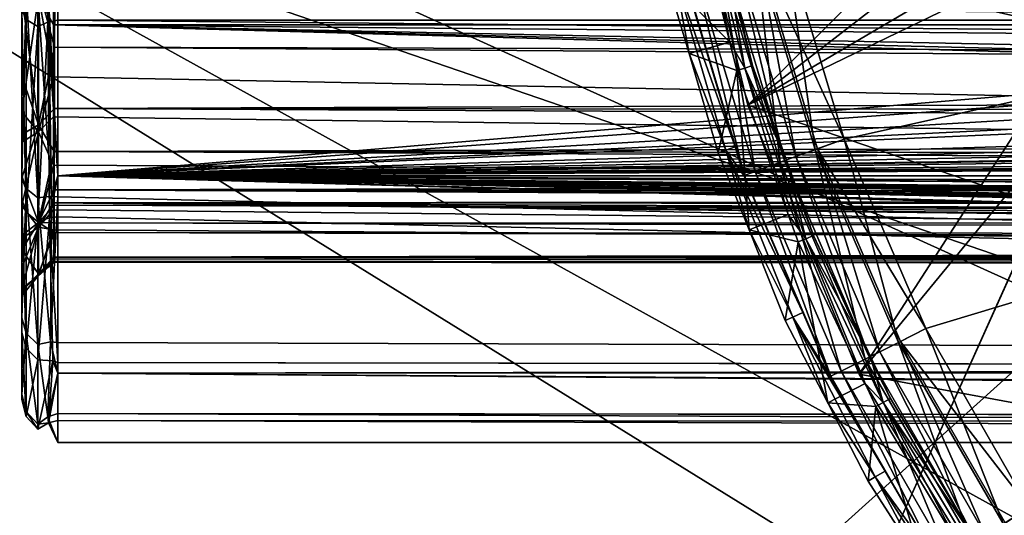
# Model space of a CAD drawing. Extents: x 512 to 878, y 536 to 1026.
# Tile 84 of 256: x 584 to 598, y 948 to 955. Entities that reach past the tile are written whole.
import ezdxf

# ---------------------------------------------------------------- set-up
doc = ezdxf.new("R2010")
doc.units = 0

msp = doc.modelspace()

# ---------------------------------------------------------------- linework, layer by layer
for points in [[(612.44165, 970.64209, 700.419495), (520.233215, 1025.550049, 700.419495), (520.216248, 951.452148, 700.419495)], [(565.606995, 966.0802, 390.270294), (565.77124, 1025.550171, 390.270264), (665.642151, 920.769714, 390.270294)], [(565.77124, 1025.550171, 390.270264), (694.941711, 1025.550415, 390.270233), (681.823792, 930.568665, 390.270294)], [(565.77124, 1025.550171, 390.270264), (668.503723, 923.952698, 390.270294), (665.642151, 920.769714, 390.270294)], [(565.77124, 1025.550171, 390.270264), (678.16748, 928.752563, 390.270294), (668.503723, 923.952698, 390.270294)], [(565.77124, 1025.550171, 390.270264), (681.823792, 930.568665, 390.270294), (678.16748, 928.752563, 390.270294)], [(612.862488, 968.165039, 700.419495), (612.44165, 970.64209, 700.419495), (520.216248, 951.452148, 700.419495)], [(614.881592, 965.106201, 700.419495), (612.862488, 968.165039, 700.419495), (520.216248, 951.452148, 700.419495)], [(605.613953, 967.952148, 739.521484), (551.491333, 968.122559, 738.881165), (516.401672, 769.739075, 737.492493)], [(605.613953, 967.952148, 739.521484), (516.401672, 769.739075, 737.492493), (605.580933, 769.518677, 738.778442)], [(565.606995, 966.0802, 390.270294), (657.624023, 909.125671, 390.270294), (565.527649, 907.826294, 390.270294)], [(565.606995, 966.0802, 390.270294), (659.636047, 914.088989, 390.270294), (657.624023, 909.125671, 390.270294)], [(565.606995, 966.0802, 390.270294), (665.642151, 920.769714, 390.270294), (659.636047, 914.088989, 390.270294)], [(614.881592, 965.106201, 700.419495), (520.216248, 951.452148, 700.419495), (520.225464, 879.802673, 700.419495)], [(618.10907, 963.369446, 700.419495), (614.881592, 965.106201, 700.419495), (520.225464, 879.802673, 700.419495)], [(618.10907, 963.369446, 700.419495), (520.225464, 879.802673, 700.419495), (520.234863, 806.419128, 700.419495)], [(618.10907, 963.369446, 700.419495), (520.234863, 806.419128, 700.419495), (520.2677, 734.055725, 700.419495)], [(618.10907, 963.369446, 700.419495), (520.2677, 734.055725, 700.419495), (520.268921, 731.403442, 700.419495)], [(618.10907, 963.369446, 700.419495), (520.268921, 731.403442, 700.419495), (521.585632, 696.508911, 700.419495)], [(618.10907, 963.369446, 700.419495), (521.585632, 696.508911, 700.419495), (526.405518, 669.236389, 700.419495)], [(618.10907, 963.369446, 700.419495), (526.405518, 669.236389, 700.419495), (528.957886, 662.111328, 700.419495)], [(618.10907, 963.369446, 700.419495), (528.957886, 662.111328, 700.419495), (535.105774, 644.949585, 700.419495)], [(621.77417, 963.369446, 700.419495), (618.10907, 963.369446, 700.419495), (535.105774, 644.949585, 700.419495)], [(696.199646, 696.199585, 696.199646), (621.77417, 963.369446, 700.419495), (535.105774, 644.949585, 700.419495)], [(610.567139, 947.373535, 735.822876), (568.703369, 961.735107, 735.611328), (631.795959, 947.372803, 736.082397)], [(568.703369, 961.735107, 735.611328), (694.941589, 954.553406, 735.98291), (631.795959, 947.372803, 736.082397)], [(568.705811, 947.374939, 735.311096), (568.703369, 961.735107, 735.611328), (610.567139, 947.373535, 735.822876)], [(568.703369, 961.735107, 735.611328), (694.941589, 961.735107, 735.611328), (694.941589, 954.553406, 735.98291)], [(595.038391, 956.049622, 707.458984), (633.69165, 961.735046, 707.458984), (595.860657, 953.303101, 707.458984)], [(633.69165, 961.735046, 708.059021), (595.038391, 956.049622, 708.059021), (595.860657, 953.303101, 708.059021)], [(595.860657, 953.303101, 707.458984), (633.69165, 961.735046, 707.458984), (596.996216, 950.670654, 707.458984)], [(633.69165, 961.735046, 708.059021), (595.860657, 953.303101, 708.059021), (596.996216, 950.670654, 708.059021)], [(596.996216, 950.670654, 707.458984), (633.69165, 961.735046, 707.458984), (598.429688, 948.187805, 707.458984)], [(633.69165, 961.735046, 708.059021), (596.996216, 950.670654, 708.059021), (598.429688, 948.187805, 708.059021)], [(593.578979, 957.704468, 700.012939), (601.836975, 961.067505, 700.012939), (594.522827, 953.773071, 700.012939)], [(601.836975, 961.067505, 700.012939), (602.41626, 959.864563, 700.012939), (594.522827, 953.773071, 700.012939)], [(602.41626, 959.864563, 701.512939), (593.578979, 957.704468, 701.512939), (594.522827, 953.773071, 701.512939)], [(594.522827, 953.773071, 700.012939), (602.41626, 959.864563, 700.012939), (596.070068, 950.037781, 700.012939)], [(603.460144, 959.032166, 701.512939), (602.41626, 959.864563, 701.512939), (594.522827, 953.773071, 701.512939)], [(602.41626, 959.864563, 700.012939), (603.460144, 959.032166, 700.012939), (596.070068, 950.037781, 700.012939)], [(604.76178, 958.735107, 701.512939), (603.460144, 959.032166, 701.512939), (594.522827, 953.773071, 701.512939)], [(596.070068, 950.037781, 700.012939), (603.460144, 959.032166, 700.012939), (598.182556, 946.590454, 700.012939)], [(604.76178, 958.735107, 701.512939), (594.522827, 953.773071, 701.512939), (616.577759, 946.235046, 701.512939)], [(584.661499, 958.152771, 733.149048), (584.501282, 954.964966, 731.47876), (584.661499, 954.868042, 731.627197)], [(584.799438, 954.92804, 731.537354), (584.817993, 958.166077, 733.072754), (584.661499, 954.868042, 731.627197)], [(584.817993, 958.166077, 733.072754), (584.661499, 958.152771, 733.149048), (584.661499, 954.868042, 731.627197)], [(584.941589, 956.895996, 732.794006), (584.817993, 958.166077, 733.072754), (584.799438, 954.92804, 731.537354)], [(594.522827, 953.773071, 701.512939), (593.578979, 957.704468, 701.512939), (594.522827, 953.773071, 700.012939)], [(593.578979, 957.704468, 701.512939), (593.578979, 957.704468, 700.012939), (594.522827, 953.773071, 700.012939)], [(584.941589, 954.95575, 731.497559), (584.941589, 956.895996, 732.794006), (584.799438, 954.92804, 731.537354)], [(804.941589, 956.895996, 732.794006), (584.941589, 956.895996, 732.794006), (804.941589, 954.920471, 731.473999)], [(584.941589, 956.895996, 732.794006), (584.941589, 954.95575, 731.497559), (804.941589, 954.920471, 731.473999)], [(584.941589, 955.377502, 710.443237), (631.485718, 956.714478, 709.419617), (584.941589, 952.793579, 712.1698)], [(631.485718, 956.714478, 709.419617), (631.917786, 956.242615, 709.527954), (584.941589, 952.793579, 712.1698)], [(593.405334, 955.519287, 700.033875), (593.756836, 956.708435, 700.012939), (594.272583, 954.649536, 700.012939)], [(593.756836, 956.708435, 700.012939), (593.869812, 956.730957, 703.310181), (594.272583, 954.649536, 700.012939)], [(594.272583, 954.649536, 700.012939), (593.869812, 956.730957, 703.310181), (594.481384, 954.289185, 703.310181)], [(593.869812, 956.730957, 703.310181), (594.208191, 955.85321, 706.607422), (594.481384, 954.289185, 703.310181)], [(631.917786, 956.242615, 709.527954), (632.597717, 955.581604, 709.99353), (584.941589, 952.793579, 712.1698)], [(594.343018, 955.884766, 707.094116), (594.654785, 955.958679, 707.366028), (595.189087, 953.058655, 707.094116)], [(595.038391, 956.049622, 708.059021), (594.623657, 955.951294, 707.996399), (595.460083, 953.157288, 707.996399)], [(594.654785, 955.958679, 707.366028), (595.038391, 956.049622, 707.458984), (595.860657, 953.303101, 707.458984)], [(594.654785, 955.958679, 707.366028), (595.490173, 953.168274, 707.366028), (595.189087, 953.058655, 707.094116)], [(594.654785, 955.958679, 707.366028), (595.860657, 953.303101, 707.458984), (595.490173, 953.168274, 707.366028)], [(595.860657, 953.303101, 708.059021), (595.038391, 956.049622, 708.059021), (595.460083, 953.157288, 707.996399)], [(594.122009, 955.832397, 707.721375), (593.758057, 955.746155, 707.259338), (594.624207, 952.853088, 707.259338)], [(594.623657, 955.951294, 707.996399), (594.122009, 955.832397, 707.721375), (594.975647, 952.981018, 707.721375)], [(594.975647, 952.981018, 707.721375), (594.122009, 955.832397, 707.721375), (594.624207, 952.853088, 707.259338)], [(594.18457, 955.847229, 706.669189), (594.343018, 955.884766, 707.094116), (595.036072, 953.002991, 706.669189)], [(594.208191, 955.85321, 706.607422), (594.18457, 955.847229, 706.669189), (594.591614, 954.322571, 706.607422)], [(594.591614, 954.322571, 706.607422), (594.18457, 955.847229, 706.669189), (595.036072, 953.002991, 706.669189)], [(594.208191, 955.85321, 706.607422), (594.591614, 954.322571, 706.607422), (594.481384, 954.289185, 703.310181)], [(594.343018, 955.884766, 707.094116), (595.189087, 953.058655, 707.094116), (595.036072, 953.002991, 706.669189)], [(595.460083, 953.157288, 707.996399), (594.623657, 955.951294, 707.996399), (594.975647, 952.981018, 707.721375)], [(584.882202, 955.431213, 729.093872), (678.091064, 955.694275, 729.332947), (678.042053, 954.890991, 728.59729)], [(593.758057, 955.746155, 707.259338), (593.603943, 955.709656, 706.732178), (594.475403, 952.798889, 706.732178)], [(593.603943, 955.709656, 706.732178), (594.349792, 953.193176, 706.628357), (594.475403, 952.798889, 706.732178)], [(593.603943, 955.709656, 706.732178), (593.636475, 955.575745, 706.628357), (594.349792, 953.193176, 706.628357)], [(594.624207, 952.853088, 707.259338), (593.758057, 955.746155, 707.259338), (594.475403, 952.798889, 706.732178)], [(632.597717, 955.581604, 709.99353), (633.055298, 955.136719, 710.306824), (584.941589, 952.793579, 712.1698)], [(593.517212, 955.546387, 703.331116), (593.405334, 955.519287, 700.033875), (593.707947, 954.488708, 700.033875)], [(593.636475, 955.575745, 706.628357), (593.517212, 955.546387, 703.331116), (594.349792, 953.193176, 706.628357)], [(593.517212, 955.546387, 703.331116), (593.707947, 954.488708, 700.033875), (594.221008, 953.149536, 703.331116)], [(594.349792, 953.193176, 706.628357), (593.517212, 955.546387, 703.331116), (594.221008, 953.149536, 703.331116)], [(584.441589, 954.17041, 713.639038), (584.441589, 955.507935, 710.684021), (584.441589, 952.792419, 712.893372)], [(584.441589, 955.507935, 710.684021), (584.501282, 955.386414, 710.480591), (584.441589, 952.792419, 712.893372)], [(584.441589, 955.305176, 712.707031), (584.441589, 955.507935, 710.684021), (584.441589, 954.17041, 713.639038)], [(584.671814, 955.412903, 712.850647), (584.441589, 955.305176, 712.707031), (584.671814, 953.501526, 714.753723)], [(584.671814, 955.281921, 729.279602), (584.882202, 955.431213, 729.093872), (584.882202, 954.88739, 728.600769)], [(584.896118, 954.576782, 713.875916), (584.671814, 955.412903, 712.850647), (584.671814, 953.501526, 714.753723)], [(584.897156, 955.208313, 713.375427), (584.671814, 955.412903, 712.850647), (584.896118, 954.576782, 713.875916)], [(584.882202, 955.431213, 729.093872), (678.042053, 954.890991, 728.59729), (584.882202, 954.88739, 728.600769)], [(593.405334, 955.519287, 700.033875), (594.272583, 954.649536, 700.012939), (593.707947, 954.488708, 700.033875)], [(584.441589, 952.792419, 712.893372), (584.501282, 955.386414, 710.480591), (584.501282, 952.61792, 712.733032)], [(584.441589, 955.305176, 712.707031), (584.441589, 954.17041, 713.639038), (584.671814, 953.501526, 714.753723)], [(584.441589, 953.675598, 728.056824), (584.671814, 955.281921, 729.279602), (584.671814, 953.401123, 727.346252)], [(584.441589, 955.151367, 729.447144), (584.671814, 955.281921, 729.279602), (584.441589, 953.675598, 728.056824)], [(584.501282, 952.61792, 712.733032), (584.501282, 955.386414, 710.480591), (584.661499, 952.487427, 712.613098)], [(584.501282, 955.386414, 710.480591), (584.661499, 955.295532, 710.328369), (584.661499, 952.487427, 712.613098)], [(584.661499, 955.295532, 710.328369), (584.807129, 955.347412, 710.404419), (584.852539, 952.511536, 712.623291)], [(584.661499, 955.295532, 710.328369), (584.852539, 952.511536, 712.623291), (584.661499, 952.487427, 712.613098)], [(584.671814, 955.281921, 729.279602), (584.882202, 954.168762, 727.949158), (584.671814, 953.401123, 727.346252)], [(584.671814, 955.281921, 729.279602), (584.882202, 954.88739, 728.600769), (584.882202, 954.168762, 727.949158)], [(584.807129, 955.347412, 710.404419), (584.941589, 955.377502, 710.443237), (584.941589, 952.793579, 712.1698)], [(584.807129, 955.347412, 710.404419), (584.941589, 952.793579, 712.1698), (584.852539, 952.511536, 712.623291)], [(584.441589, 955.094543, 731.280396), (584.441589, 955.151367, 729.447144), (584.441589, 952.469849, 728.963806)], [(584.441589, 955.151367, 729.447144), (584.441589, 953.675598, 728.056824), (584.441589, 952.469849, 728.963806)], [(584.897156, 955.208313, 713.375427), (584.896118, 954.576782, 713.875916), (663.885315, 954.372131, 714.058655)], [(663.885315, 955.162537, 713.317688), (584.897156, 955.208313, 713.375427), (663.885315, 954.372131, 714.058655)], [(633.055298, 955.136719, 710.306824), (633.282227, 954.916138, 710.462219), (584.941589, 952.793579, 712.1698)], [(584.501282, 954.964966, 731.47876), (584.441589, 955.094543, 731.280396), (584.501282, 952.289124, 729.117004)], [(584.441589, 955.094543, 731.280396), (584.441589, 952.469849, 728.963806), (584.501282, 952.289124, 729.117004)], [(584.661499, 954.868042, 731.627197), (584.501282, 954.964966, 731.47876), (584.501282, 952.289124, 729.117004)], [(584.661499, 954.868042, 731.627197), (584.501282, 952.289124, 729.117004), (584.661499, 952.15387, 729.231628)], [(584.826843, 952.210327, 729.197388), (584.799438, 954.92804, 731.537354), (584.661499, 952.15387, 729.231628)], [(584.799438, 954.92804, 731.537354), (584.661499, 954.868042, 731.627197), (584.661499, 952.15387, 729.231628)], [(584.941589, 954.95575, 731.497559), (584.799438, 954.92804, 731.537354), (584.941589, 952.793579, 730.052856)], [(584.941589, 952.793579, 730.052856), (584.799438, 954.92804, 731.537354), (584.826843, 952.210327, 729.197388)], [(584.882202, 954.88739, 728.600769), (678.042053, 954.890991, 728.59729), (677.99231, 954.075195, 727.85022)], [(584.882202, 954.88739, 728.600769), (671.449768, 952.737183, 725.881409), (669.992615, 952.489075, 725.422791)], [(584.882202, 954.168762, 727.949158), (584.882202, 954.88739, 728.600769), (669.992615, 952.489075, 725.422791)], [(584.882202, 954.88739, 728.600769), (673.401489, 953.06958, 726.495728), (671.449768, 952.737183, 725.881409)], [(584.882202, 954.88739, 728.600769), (677.99231, 954.075195, 727.85022), (673.401489, 953.06958, 726.495728)], [(804.941589, 952.793579, 730.052856), (584.941589, 954.95575, 731.497559), (584.941589, 952.793579, 730.052856)], [(804.941589, 954.920471, 731.473999), (584.941589, 954.95575, 731.497559), (804.941589, 952.793579, 730.052856)], [(633.282227, 954.916138, 710.462219), (634.517639, 954.323425, 710.878174), (584.941589, 952.793579, 712.1698)], [(638.760437, 953.606323, 711.425049), (747.278992, 954.916138, 710.462219), (584.941589, 952.793579, 712.1698)], [(747.278992, 954.916138, 710.462219), (748.514404, 954.323425, 710.878174), (584.941589, 952.793579, 712.1698)], [(593.707947, 954.488708, 700.033875), (594.272583, 954.649536, 700.012939), (594.371216, 954.255737, 700.012939)], [(594.272583, 954.649536, 700.012939), (594.481384, 954.289185, 703.310181), (594.371216, 954.255737, 700.012939)], [(584.893311, 953.725891, 714.928772), (584.896118, 954.576782, 713.875916), (584.671814, 953.501526, 714.753723)], [(663.885315, 954.007568, 714.459595), (584.896118, 954.576782, 713.875916), (584.893311, 953.725891, 714.928772)], [(663.885315, 954.372131, 714.058655), (584.896118, 954.576782, 713.875916), (663.885315, 954.007568, 714.459595)], [(593.707947, 954.488708, 700.033875), (594.371216, 954.255737, 700.012939), (594.112183, 953.111877, 700.033875)], [(594.221008, 953.149536, 703.331116), (593.707947, 954.488708, 700.033875), (594.112183, 953.111877, 700.033875)], [(634.517639, 954.323425, 710.878174), (635.11084, 954.038818, 711.077942), (584.941589, 952.793579, 712.1698)], [(748.514404, 954.323425, 710.878174), (749.107605, 954.038818, 711.077942), (584.941589, 952.793579, 712.1698)], [(594.481384, 954.289185, 703.310181), (594.591614, 954.322571, 706.607422), (595.060608, 953.01178, 706.607422)], [(595.060608, 953.01178, 706.607422), (594.591614, 954.322571, 706.607422), (595.036072, 953.002991, 706.669189)], [(594.112183, 953.111877, 700.033875), (594.371216, 954.255737, 700.012939), (594.540833, 952.04126, 700.033875)], [(594.371216, 954.255737, 700.012939), (594.481384, 954.289185, 703.310181), (595.086548, 952.256531, 700.012939)], [(594.371216, 954.255737, 700.012939), (595.086548, 952.256531, 700.012939), (594.540833, 952.04126, 700.033875)], [(594.481384, 954.289185, 703.310181), (595.060608, 953.01178, 706.607422), (595.329407, 951.919128, 703.310181)], [(595.086548, 952.256531, 700.012939), (594.481384, 954.289185, 703.310181), (595.329407, 951.919128, 703.310181)], [(584.441589, 953.365417, 714.649719), (584.441589, 954.17041, 713.639038), (584.441589, 952.792419, 712.893372)], [(584.671814, 953.501526, 714.753723), (584.441589, 954.17041, 713.639038), (584.441589, 953.365417, 714.649719)], [(584.882202, 954.168762, 727.949158), (584.881714, 953.611694, 727.189514), (584.671814, 953.401123, 727.346252)], [(584.881714, 953.611694, 727.189514), (584.882202, 954.168762, 727.949158), (669.992615, 952.489075, 725.422791)], [(663.885315, 954.007568, 714.459595), (584.893311, 953.725891, 714.928772), (663.885315, 953.664795, 714.879333)], [(635.11084, 954.038818, 711.077942), (636.176086, 953.800659, 711.268738), (584.941589, 952.793579, 712.1698)], [(749.107605, 954.038818, 711.077942), (750.172791, 953.800659, 711.268738), (584.941589, 952.793579, 712.1698)], [(636.176086, 953.800659, 711.268738), (636.974121, 953.622253, 711.411621), (584.941589, 952.793579, 712.1698)], [(750.172791, 953.800659, 711.268738), (750.970886, 953.622253, 711.411621), (584.941589, 952.793579, 712.1698)], [(594.522827, 953.773071, 701.512939), (596.070068, 950.037781, 701.512939), (616.577759, 946.235046, 701.512939)], [(596.070068, 950.037781, 701.512939), (594.522827, 953.773071, 701.512939), (596.070068, 950.037781, 700.012939)], [(594.522827, 953.773071, 701.512939), (594.522827, 953.773071, 700.012939), (596.070068, 950.037781, 700.012939)], [(584.441589, 953.675598, 728.056824), (584.441589, 953.260803, 727.453735), (584.441589, 952.469849, 728.963806)], [(584.441589, 953.675598, 728.056824), (584.671814, 953.401123, 727.346252), (584.441589, 953.260803, 727.453735)], [(584.893311, 953.725891, 714.928772), (584.671814, 953.501526, 714.753723), (584.891296, 953.131104, 715.664673)], [(663.885315, 953.344849, 715.31665), (584.893311, 953.725891, 714.928772), (584.891296, 953.131104, 715.664673)], [(663.885315, 953.664795, 714.879333), (584.893311, 953.725891, 714.928772), (663.885315, 953.344849, 715.31665)], [(584.671814, 953.501526, 714.753723), (584.441589, 952.760803, 715.408875), (584.671814, 952.143372, 717.084106)], [(584.671814, 953.501526, 714.753723), (584.441589, 953.365417, 714.649719), (584.441589, 952.760803, 715.408875)], [(584.671814, 953.401123, 727.346252), (584.881714, 953.611694, 727.189514), (584.881104, 952.940552, 726.274414)], [(584.891296, 953.131104, 715.664673), (584.671814, 953.501526, 714.753723), (584.671814, 952.143372, 717.084106)], [(584.881104, 952.940552, 726.274414), (584.881714, 953.611694, 727.189514), (669.992615, 952.489075, 725.422791)], [(636.974121, 953.622253, 711.411621), (637.936462, 953.613647, 711.418823), (584.941589, 952.793579, 712.1698)], [(750.970886, 953.622253, 711.411621), (751.933167, 953.613647, 711.418823), (584.941589, 952.793579, 712.1698)], [(637.936462, 953.613647, 711.418823), (638.760437, 953.606323, 711.425049), (584.941589, 952.793579, 712.1698)], [(751.933167, 953.613647, 711.418823), (804.941589, 952.793579, 712.1698), (584.941589, 952.793579, 712.1698)], [(584.441589, 952.373718, 726.163696), (584.671814, 953.401123, 727.346252), (584.671814, 952.080322, 724.994507)], [(584.441589, 953.260803, 727.453735), (584.671814, 953.401123, 727.346252), (584.441589, 952.373718, 726.163696)], [(584.441589, 953.365417, 714.649719), (584.441589, 952.792419, 712.893372), (584.441589, 952.760803, 715.408875)], [(584.671814, 953.401123, 727.346252), (584.881104, 952.940552, 726.274414), (584.671814, 952.080322, 724.994507)], [(584.441589, 953.260803, 727.453735), (584.441589, 952.373718, 726.163696), (584.441589, 950.614929, 725.994873)], [(584.441589, 952.469849, 728.963806), (584.441589, 953.260803, 727.453735), (584.441589, 950.614929, 725.994873)], [(663.885315, 953.344849, 715.31665), (584.891296, 953.131104, 715.664673), (663.885315, 953.048584, 715.770386)], [(595.860657, 953.303101, 708.059021), (595.460083, 953.157288, 707.996399), (596.615234, 950.479309, 707.996399)], [(595.490173, 953.168274, 707.366028), (595.860657, 953.303101, 707.458984), (596.996216, 950.670654, 707.458984)], [(596.996216, 950.670654, 708.059021), (595.860657, 953.303101, 708.059021), (596.615234, 950.479309, 707.996399)], [(584.890137, 952.598145, 716.755005), (584.891296, 953.131104, 715.664673), (584.671814, 952.143372, 717.084106)], [(663.885315, 952.776794, 716.239258), (584.891296, 953.131104, 715.664673), (584.890137, 952.598145, 716.755005)], [(663.885315, 953.048584, 715.770386), (584.891296, 953.131104, 715.664673), (663.885315, 952.776794, 716.239258)], [(594.221008, 953.149536, 703.331116), (594.112183, 953.111877, 700.033875), (594.540833, 952.04126, 700.033875)], [(594.349792, 953.193176, 706.628357), (594.221008, 953.149536, 703.331116), (594.468567, 952.796448, 706.628357)], [(595.289429, 950.893433, 706.628357), (594.221008, 953.149536, 703.331116), (595.149414, 950.830444, 703.331116)], [(594.221008, 953.149536, 703.331116), (594.540833, 952.04126, 700.033875), (595.149414, 950.830444, 703.331116)], [(594.468567, 952.796448, 706.628357), (594.221008, 953.149536, 703.331116), (595.289429, 950.893433, 706.628357)], [(594.475403, 952.798889, 706.732178), (594.349792, 953.193176, 706.628357), (594.468567, 952.796448, 706.628357)], [(595.460083, 953.157288, 707.996399), (594.975647, 952.981018, 707.721375), (596.154602, 950.247986, 707.721375)], [(595.189087, 953.058655, 707.094116), (595.490173, 953.168274, 707.366028), (596.357544, 950.349915, 707.094116)], [(596.615234, 950.479309, 707.996399), (595.460083, 953.157288, 707.996399), (596.154602, 950.247986, 707.721375)], [(595.490173, 953.168274, 707.366028), (596.643921, 950.493713, 707.366028), (596.357544, 950.349915, 707.094116)], [(595.490173, 953.168274, 707.366028), (596.996216, 950.670654, 707.458984), (596.643921, 950.493713, 707.366028)], [(594.975647, 952.981018, 707.721375), (594.624207, 952.853088, 707.259338), (595.820374, 950.080139, 707.259338)], [(596.154602, 950.247986, 707.721375), (594.975647, 952.981018, 707.721375), (595.820374, 950.080139, 707.259338)], [(595.036072, 953.002991, 706.669189), (595.189087, 953.058655, 707.094116), (596.212036, 950.276794, 706.669189)], [(595.060608, 953.01178, 706.607422), (595.036072, 953.002991, 706.669189), (595.435791, 951.963135, 706.607422)], [(595.435791, 951.963135, 706.607422), (595.036072, 953.002991, 706.669189), (596.212036, 950.276794, 706.669189)], [(595.060608, 953.01178, 706.607422), (595.435791, 951.963135, 706.607422), (595.329407, 951.919128, 703.310181)], [(595.189087, 953.058655, 707.094116), (596.357544, 950.349915, 707.094116), (596.212036, 950.276794, 706.669189)], [(584.881104, 952.940552, 726.274414), (584.88208, 952.416931, 725.10675), (584.671814, 952.080322, 724.994507)], [(584.881104, 952.940552, 726.274414), (669.992615, 952.489075, 725.422791), (584.88208, 952.416931, 725.10675)], [(594.624207, 952.853088, 707.259338), (594.475403, 952.798889, 706.732178), (595.678833, 950.009033, 706.732178)], [(595.820374, 950.080139, 707.259338), (594.624207, 952.853088, 707.259338), (595.678833, 950.009033, 706.732178)], [(584.441589, 952.760803, 715.408875), (584.441589, 952.792419, 712.893372), (584.441589, 950.819885, 715.785522)], [(584.441589, 952.792419, 712.893372), (584.501282, 952.61792, 712.733032), (584.441589, 950.819885, 715.785522)], [(584.441589, 951.964783, 717.011658), (584.441589, 952.760803, 715.408875), (584.441589, 950.819885, 715.785522)], [(584.671814, 952.143372, 717.084106), (584.441589, 952.760803, 715.408875), (584.441589, 951.964783, 717.011658)], [(584.941589, 952.222168, 729.197693), (584.941589, 952.793579, 730.052856), (584.826843, 952.210327, 729.197388)], [(584.852539, 952.511536, 712.623291), (584.941589, 952.793579, 712.1698), (584.941589, 952.501648, 712.60675)], [(663.885315, 952.776794, 716.239258), (584.890137, 952.598145, 716.755005), (663.885315, 952.530334, 716.721863)], [(584.941589, 952.793579, 730.052856), (584.941589, 952.222168, 729.197693), (679.795471, 950.061646, 725.972595)], [(679.808655, 950.190125, 726.270325), (584.941589, 952.793579, 730.052856), (679.795471, 950.061646, 725.972595)], [(584.941589, 952.793579, 712.1698), (680.078979, 950.624939, 715.116272), (679.808655, 950.190125, 715.952332)], [(584.941589, 952.501648, 712.60675), (584.941589, 952.793579, 712.1698), (679.808655, 950.190125, 715.952332)], [(680.033936, 950.621887, 727.124756), (584.941589, 952.793579, 730.052856), (679.808655, 950.190125, 726.270325)], [(680.092102, 950.733337, 727.345398), (584.941589, 952.793579, 730.052856), (680.033936, 950.621887, 727.124756)], [(584.941589, 952.793579, 712.1698), (680.237183, 950.879395, 714.626953), (680.078979, 950.624939, 715.116272)], [(680.505493, 951.046265, 727.848755), (584.941589, 952.793579, 730.052856), (680.092102, 950.733337, 727.345398)], [(584.941589, 952.793579, 712.1698), (680.508362, 951.037476, 714.386108), (680.237183, 950.879395, 714.626953)], [(584.941589, 952.793579, 712.1698), (681.178955, 951.428467, 713.790405), (680.508362, 951.037476, 714.386108)], [(680.809021, 951.276123, 728.218445), (584.941589, 952.793579, 730.052856), (680.505493, 951.046265, 727.848755)], [(681.190125, 951.409729, 728.405701), (584.941589, 952.793579, 730.052856), (680.809021, 951.276123, 728.218445)], [(681.770569, 951.61322, 728.690918), (584.941589, 952.793579, 730.052856), (681.190125, 951.409729, 728.405701)], [(584.941589, 952.793579, 712.1698), (681.252747, 951.471497, 713.724792), (681.178955, 951.428467, 713.790405)], [(584.941589, 952.793579, 712.1698), (682.058289, 951.655579, 713.475586), (681.252747, 951.471497, 713.724792)], [(682.058289, 951.655579, 728.74707), (584.941589, 952.793579, 730.052856), (681.770569, 951.61322, 728.690918)], [(584.941589, 952.793579, 712.1698), (683.135254, 951.762634, 713.336304), (682.058289, 951.655579, 713.475586)], [(688.005005, 952.139832, 729.347412), (584.941589, 952.793579, 730.052856), (682.058289, 951.655579, 728.74707)], [(584.941589, 952.793579, 712.1698), (688.478821, 952.159668, 712.853638), (683.135254, 951.762634, 713.336304)], [(688.478333, 952.156006, 729.365784), (584.941589, 952.793579, 730.052856), (688.005005, 952.139832, 729.347412)], [(693.793823, 952.337463, 729.572144), (584.941589, 952.793579, 730.052856), (688.478333, 952.156006, 729.365784)], [(584.941589, 952.793579, 712.1698), (688.803467, 952.183777, 712.824341), (688.478821, 952.159668, 712.853638)], [(584.941589, 952.793579, 712.1698), (694.94165, 952.343018, 712.644348), (688.803467, 952.183777, 712.824341)], [(694.94165, 952.343018, 729.578308), (584.941589, 952.793579, 730.052856), (693.793823, 952.337463, 729.572144)], [(584.941589, 952.793579, 712.1698), (804.941589, 952.793579, 712.1698), (694.94165, 952.343018, 712.644348)], [(804.941589, 952.793579, 730.052856), (584.941589, 952.793579, 730.052856), (694.94165, 952.343018, 729.578308)], [(594.475403, 952.798889, 706.732178), (594.468567, 952.796448, 706.628357), (595.289429, 950.893433, 706.628357)], [(594.475403, 952.798889, 706.732178), (595.289429, 950.893433, 706.628357), (595.678833, 950.009033, 706.732178)], [(584.441589, 950.819885, 715.785522), (584.501282, 952.61792, 712.733032), (584.501282, 950.606934, 715.68158)], [(584.501282, 950.606934, 715.68158), (584.501282, 952.61792, 712.733032), (584.661499, 950.447632, 715.603882)], [(584.501282, 952.61792, 712.733032), (584.661499, 952.487427, 712.613098), (584.661499, 950.447632, 715.603882)], [(584.889709, 952.386047, 717.188965), (584.890137, 952.598145, 716.755005), (584.671814, 952.143372, 717.084106)], [(584.890137, 952.598145, 716.755005), (584.889709, 952.386047, 717.188965), (663.885315, 952.161926, 717.595459)], [(663.885315, 952.209534, 717.468628), (584.890137, 952.598145, 716.755005), (663.885315, 952.161926, 717.595459)], [(663.885315, 952.309875, 717.216858), (584.890137, 952.598145, 716.755005), (663.885315, 952.209534, 717.468628)], [(663.885315, 952.530334, 716.721863), (584.890137, 952.598145, 716.755005), (663.885315, 952.309875, 717.216858)], [(584.501282, 952.289124, 729.117004), (584.441589, 952.469849, 728.963806), (584.501282, 950.39801, 726.090149)], [(584.441589, 952.469849, 728.963806), (584.441589, 950.614929, 725.994873), (584.501282, 950.39801, 726.090149)], [(584.661499, 952.487427, 712.613098), (584.852539, 952.511536, 712.623291), (584.838806, 950.485229, 715.634094)], [(584.661499, 952.487427, 712.613098), (584.838806, 950.485229, 715.634094), (584.661499, 950.447632, 715.603882)], [(584.88208, 952.416931, 725.10675), (584.882202, 952.322083, 724.895264), (584.671814, 952.080322, 724.994507)], [(584.852539, 952.511536, 712.623291), (584.941589, 952.501648, 712.60675), (584.838806, 950.485229, 715.634094)], [(584.838806, 950.485229, 715.634094), (584.941589, 952.501648, 712.60675), (584.941589, 950.476746, 715.637207)], [(584.88208, 952.416931, 725.10675), (669.992615, 952.489075, 725.422791), (669.349609, 952.371887, 725.127502)], [(584.88208, 952.416931, 725.10675), (664.914429, 951.534851, 721.125549), (663.885315, 951.534851, 721.111328)], [(584.882202, 952.322083, 724.895264), (584.88208, 952.416931, 725.10675), (663.885315, 951.534851, 721.111328)], [(584.88208, 952.416931, 725.10675), (665.181396, 951.586792, 722.144226), (664.914429, 951.534851, 721.125549)], [(584.88208, 952.416931, 725.10675), (666.078735, 951.763, 723.260986), (665.181396, 951.586792, 722.144226)], [(584.88208, 952.416931, 725.10675), (667.589722, 952.051086, 724.319275), (666.078735, 951.763, 723.260986)], [(584.88208, 952.416931, 725.10675), (669.349609, 952.371887, 725.127502), (667.589722, 952.051086, 724.319275)], [(584.941589, 950.476746, 715.637207), (584.941589, 952.501648, 712.60675), (679.808655, 950.190125, 715.952332)], [(584.441589, 952.373718, 726.163696), (584.441589, 951.922241, 725.057617), (584.441589, 950.614929, 725.994873)], [(584.441589, 952.373718, 726.163696), (584.671814, 952.080322, 724.994507), (584.441589, 951.922241, 725.057617)], [(584.661499, 952.15387, 729.231628), (584.501282, 952.289124, 729.117004), (584.501282, 950.39801, 726.090149)], [(584.889709, 952.386047, 717.188965), (584.671814, 952.143372, 717.084106), (584.88916, 952.141418, 717.689392)], [(584.671814, 952.080322, 724.994507), (584.882202, 952.322083, 724.895264), (584.882751, 952.041443, 724.26947)], [(584.882751, 952.041443, 724.26947), (584.882202, 952.322083, 724.895264), (663.885315, 951.534851, 721.111328)], [(584.889709, 952.386047, 717.188965), (584.88916, 952.141418, 717.689392), (663.885315, 952.116028, 717.7229)], [(663.885315, 952.161926, 717.595459), (584.889709, 952.386047, 717.188965), (663.885315, 952.116028, 717.7229)], [(584.671814, 952.143372, 717.084106), (584.441589, 951.764832, 717.414185), (584.671814, 951.429565, 719.685181)], [(584.671814, 952.143372, 717.084106), (584.441589, 951.964783, 717.011658), (584.441589, 951.764832, 717.414185)], [(584.661499, 952.15387, 729.231628), (584.501282, 950.39801, 726.090149), (584.661499, 950.235718, 726.161438)], [(584.826843, 952.210327, 729.197388), (584.661499, 950.235718, 726.161438), (584.871826, 950.223267, 726.160522)], [(584.826843, 952.210327, 729.197388), (584.661499, 952.15387, 729.231628), (584.661499, 950.235718, 726.161438)], [(584.888672, 952.005249, 718.09613), (584.671814, 952.143372, 717.084106), (584.671814, 951.429565, 719.685181)], [(584.88916, 952.141418, 717.689392), (584.671814, 952.143372, 717.084106), (584.888672, 952.005249, 718.09613)], [(584.941589, 952.222168, 729.197693), (584.826843, 952.210327, 729.197388), (584.941589, 950.19812, 726.168518)], [(584.826843, 952.210327, 729.197388), (584.871826, 950.223267, 726.160522), (584.941589, 950.19812, 726.168518)], [(584.88916, 952.141418, 717.689392), (584.888672, 952.005249, 718.09613), (663.885315, 951.94928, 718.238525)], [(663.885315, 952.116028, 717.7229), (584.88916, 952.141418, 717.689392), (663.885315, 951.94928, 718.238525)], [(584.941589, 952.222168, 729.197693), (584.941589, 950.19812, 726.168518), (679.795471, 950.061646, 725.972595)], [(594.540833, 952.04126, 700.033875), (595.086548, 952.256531, 700.012939), (595.223083, 951.875061, 700.012939)], [(595.086548, 952.256531, 700.012939), (595.329407, 951.919128, 703.310181), (595.223083, 951.875061, 700.012939)], [(584.671814, 952.080322, 724.994507), (584.671814, 951.40802, 722.382385), (584.441589, 951.224121, 722.402527)], [(584.441589, 951.517883, 724.066895), (584.671814, 952.080322, 724.994507), (584.441589, 951.224121, 722.402527)], [(584.441589, 951.922241, 725.057617), (584.671814, 952.080322, 724.994507), (584.441589, 951.517883, 724.066895)], [(584.671814, 952.080322, 724.994507), (584.882751, 952.041443, 724.26947), (584.671814, 951.40802, 722.382385)], [(584.882751, 952.041443, 724.26947), (584.884033, 951.641602, 722.351746), (584.671814, 951.40802, 722.382385)], [(584.886047, 951.663574, 719.719238), (584.888672, 952.005249, 718.09613), (584.671814, 951.429565, 719.685181)], [(584.884033, 951.641602, 722.351746), (584.882751, 952.041443, 724.26947), (663.885315, 951.534851, 721.111328)], [(663.885315, 951.810242, 718.762329), (584.888672, 952.005249, 718.09613), (584.886047, 951.663574, 719.719238)], [(663.885315, 951.94928, 718.238525), (584.888672, 952.005249, 718.09613), (663.885315, 951.810242, 718.762329)], [(594.540833, 952.04126, 700.033875), (595.223083, 951.875061, 700.012939), (595.044678, 950.782593, 700.033875)], [(595.149414, 950.830444, 703.331116), (594.540833, 952.04126, 700.033875), (595.044678, 950.782593, 700.033875)], [(584.441589, 951.764832, 717.414185), (584.441589, 951.964783, 717.011658), (584.441589, 950.819885, 715.785522)], [(584.441589, 951.922241, 725.057617), (584.441589, 951.517883, 724.066895), (584.441589, 950.614929, 725.994873)], [(595.044678, 950.782593, 700.033875), (595.223083, 951.875061, 700.012939), (595.634094, 949.639404, 700.033875)], [(595.223083, 951.875061, 700.012939), (595.329407, 951.919128, 703.310181), (596.153625, 949.907471, 700.012939)], [(595.223083, 951.875061, 700.012939), (596.153625, 949.907471, 700.012939), (595.634094, 949.639404, 700.033875)], [(595.329407, 951.919128, 703.310181), (595.435791, 951.963135, 706.607422), (596.229553, 950.284973, 706.607422)], [(595.329407, 951.919128, 703.310181), (596.229553, 950.284973, 706.607422), (596.405701, 949.643555, 703.310181)], [(596.153625, 949.907471, 700.012939), (595.329407, 951.919128, 703.310181), (596.405701, 949.643555, 703.310181)], [(596.229553, 950.284973, 706.607422), (595.435791, 951.963135, 706.607422), (596.212036, 950.276794, 706.669189)], [(584.441589, 951.202087, 719.645752), (584.441589, 951.764832, 717.414185), (584.441589, 950.819885, 715.785522)], [(584.671814, 951.429565, 719.685181), (584.441589, 951.764832, 717.414185), (584.441589, 951.202087, 719.645752)], [(663.885315, 951.699219, 719.292725), (663.885315, 951.810242, 718.762329), (584.886047, 951.663574, 719.719238)], [(584.88562, 951.607239, 719.986572), (584.886047, 951.663574, 719.719238), (584.671814, 951.429565, 719.685181)], [(584.884033, 951.641602, 722.351746), (584.884216, 951.592041, 722.114014), (584.671814, 951.40802, 722.382385)], [(584.88501, 951.600647, 720.90918), (584.88562, 951.607239, 719.986572), (584.671814, 951.429565, 719.685181)], [(584.884216, 951.592041, 722.114014), (584.88501, 951.600647, 720.90918), (584.671814, 951.40802, 722.382385)], [(584.88501, 951.600647, 720.90918), (584.671814, 951.429565, 719.685181), (584.671814, 951.40802, 722.382385)], [(584.884216, 951.592041, 722.114014), (584.884033, 951.641602, 722.351746), (663.885315, 951.534851, 721.111328)], [(584.88501, 951.600647, 720.90918), (584.884216, 951.592041, 722.114014), (663.885315, 951.534851, 721.111328)], [(584.88562, 951.607239, 719.986572), (584.88501, 951.600647, 720.90918), (663.885315, 951.536926, 720.908752)], [(663.885315, 951.536926, 720.908752), (584.88501, 951.600647, 720.90918), (663.885315, 951.534851, 721.111328)], [(584.886047, 951.663574, 719.719238), (584.88562, 951.607239, 719.986572), (663.885315, 951.53772, 720.874878)], [(663.885315, 951.53772, 720.874878), (584.88562, 951.607239, 719.986572), (663.885315, 951.536926, 720.908752)], [(663.885315, 951.699219, 719.292725), (584.886047, 951.663574, 719.719238), (663.885315, 951.616516, 719.828247)], [(663.885315, 951.538574, 720.841003), (584.886047, 951.663574, 719.719238), (663.885315, 951.53772, 720.874878)], [(663.885315, 951.540588, 720.773315), (584.886047, 951.663574, 719.719238), (663.885315, 951.538574, 720.841003)], [(663.885315, 951.546021, 720.637939), (584.886047, 951.663574, 719.719238), (663.885315, 951.540588, 720.773315)], [(663.885315, 951.562317, 720.367432), (584.886047, 951.663574, 719.719238), (663.885315, 951.546021, 720.637939)], [(663.885315, 951.573181, 720.232422), (584.886047, 951.663574, 719.719238), (663.885315, 951.562317, 720.367432)], [(663.885315, 951.585815, 720.097473), (584.886047, 951.663574, 719.719238), (663.885315, 951.573181, 720.232422)], [(663.885315, 951.616516, 719.828247), (584.886047, 951.663574, 719.719238), (663.885315, 951.585815, 720.097473)], [(584.441589, 950.614929, 725.994873), (584.441589, 951.517883, 724.066895), (584.441589, 949.68396, 722.620178)], [(584.441589, 951.517883, 724.066895), (584.441589, 951.224121, 722.402527), (584.441589, 949.68396, 722.620178)], [(584.671814, 951.40802, 722.382385), (584.671814, 951.429565, 719.685181), (584.441589, 951.202087, 719.645752)], [(584.441589, 951.224121, 722.402527), (584.671814, 951.40802, 722.382385), (584.441589, 951.124878, 721.840393)], [(584.671814, 951.40802, 722.382385), (584.441589, 951.202087, 719.645752), (584.441589, 951.124878, 721.840393)], [(584.441589, 951.224121, 722.402527), (584.441589, 951.124878, 721.840393), (584.441589, 949.68396, 722.620178)], [(584.441589, 951.124878, 721.840393), (584.441589, 951.202087, 719.645752), (584.441589, 949.754211, 719.120117)], [(584.441589, 951.202087, 719.645752), (584.441589, 950.819885, 715.785522), (584.441589, 949.754211, 719.120117)], [(584.441589, 951.124878, 721.840393), (584.441589, 949.754211, 719.120117), (584.441589, 949.68396, 722.620178)], [(584.441589, 950.819885, 715.785522), (584.501282, 950.606934, 715.68158), (584.441589, 949.754211, 719.120117)], [(595.149414, 950.830444, 703.331116), (595.044678, 950.782593, 700.033875), (595.634094, 949.639404, 700.033875)], [(595.289429, 950.893433, 706.628357), (595.149414, 950.830444, 703.331116), (595.672302, 950.005798, 706.628357)], [(595.149414, 950.830444, 703.331116), (595.634094, 949.639404, 700.033875), (596.294128, 948.610046, 703.331116)], [(596.432129, 948.689758, 706.628357), (595.149414, 950.830444, 703.331116), (596.294128, 948.610046, 703.331116)], [(595.672302, 950.005798, 706.628357), (595.149414, 950.830444, 703.331116), (596.432129, 948.689758, 706.628357)], [(595.678833, 950.009033, 706.732178), (595.289429, 950.893433, 706.628357), (595.672302, 950.005798, 706.628357)], [(596.996216, 950.670654, 708.059021), (596.615234, 950.479309, 707.996399), (598.073547, 947.953552, 707.996399)], [(596.643921, 950.493713, 707.366028), (596.996216, 950.670654, 707.458984), (598.429688, 948.187805, 707.458984)], [(598.429688, 948.187805, 708.059021), (596.996216, 950.670654, 708.059021), (598.073547, 947.953552, 707.996399)], [(584.501282, 950.39801, 726.090149), (584.441589, 950.614929, 725.994873), (584.501282, 949.448914, 722.649597)], [(584.441589, 950.614929, 725.994873), (584.441589, 949.68396, 722.620178), (584.501282, 949.448914, 722.649597)], [(584.441589, 949.754211, 719.120117), (584.501282, 950.606934, 715.68158), (584.501282, 949.520508, 719.081299)], [(584.501282, 949.520508, 719.081299), (584.501282, 950.606934, 715.68158), (584.661499, 949.345642, 719.052246)], [(584.501282, 950.606934, 715.68158), (584.661499, 950.447632, 715.603882), (584.661499, 949.345642, 719.052246)], [(596.357544, 950.349915, 707.094116), (596.643921, 950.493713, 707.366028), (597.83252, 947.795044, 707.094116)], [(596.643921, 950.493713, 707.366028), (598.100281, 947.971191, 707.366028), (597.83252, 947.795044, 707.094116)], [(596.643921, 950.493713, 707.366028), (598.429688, 948.187805, 707.458984), (598.100281, 947.971191, 707.366028)], [(584.661499, 950.235718, 726.161438), (584.501282, 950.39801, 726.090149), (584.501282, 949.448914, 722.649597)], [(584.661499, 950.447632, 715.603882), (584.838806, 950.485229, 715.634094), (584.803162, 949.444153, 719.072754)], [(584.661499, 950.447632, 715.603882), (584.803162, 949.444153, 719.072754), (584.661499, 949.345642, 719.052246)], [(584.838806, 950.485229, 715.634094), (584.941589, 950.052429, 716.272217), (584.803162, 949.444153, 719.072754)], [(584.838806, 950.485229, 715.634094), (584.941589, 950.476746, 715.637207), (584.941589, 950.052429, 716.272217)], [(584.941589, 950.476746, 715.637207), (679.808655, 950.190125, 715.952332), (584.941589, 950.052429, 716.272217)], [(596.615234, 950.479309, 707.996399), (596.154602, 950.247986, 707.721375), (597.642822, 947.670288, 707.721375)], [(596.212036, 950.276794, 706.669189), (596.357544, 950.349915, 707.094116), (597.696533, 947.705627, 706.669189)], [(596.357544, 950.349915, 707.094116), (597.83252, 947.795044, 707.094116), (597.696533, 947.705627, 706.669189)], [(598.073547, 947.953552, 707.996399), (596.615234, 950.479309, 707.996399), (597.642822, 947.670288, 707.721375)], [(584.661499, 950.235718, 726.161438), (584.501282, 949.448914, 722.649597), (584.661499, 949.27301, 722.671631)], [(584.871826, 950.223267, 726.160522), (584.661499, 950.235718, 726.161438), (584.661499, 949.27301, 722.671631)], [(584.809265, 949.363098, 722.653809), (584.871826, 950.223267, 726.160522), (584.661499, 949.27301, 722.671631)], [(584.941589, 950.052429, 725.950439), (584.871826, 950.223267, 726.160522), (584.809265, 949.363098, 722.653809)], [(584.941589, 950.19812, 726.168518), (584.871826, 950.223267, 726.160522), (584.941589, 950.052429, 725.950439)], [(596.154602, 950.247986, 707.721375), (595.820374, 950.080139, 707.259338), (597.330322, 947.464783, 707.259338)], [(597.642822, 947.670288, 707.721375), (596.154602, 950.247986, 707.721375), (597.330322, 947.464783, 707.259338)], [(596.229553, 950.284973, 706.607422), (596.212036, 950.276794, 706.669189), (596.507202, 949.697876, 706.607422)], [(596.507202, 949.697876, 706.607422), (596.212036, 950.276794, 706.669189), (597.696533, 947.705627, 706.669189)], [(596.229553, 950.284973, 706.607422), (596.507202, 949.697876, 706.607422), (596.405701, 949.643555, 703.310181)], [(679.794739, 950.054688, 725.949768), (584.941589, 950.19812, 726.168518), (584.941589, 950.052429, 725.950439)], [(679.795471, 950.061646, 725.972595), (584.941589, 950.19812, 726.168518), (679.794739, 950.054688, 725.949768)], [(679.808655, 950.190125, 715.952332), (679.797119, 950.079651, 716.281372), (584.941589, 950.052429, 716.272217)], [(584.941589, 950.052429, 716.272217), (679.797119, 950.079651, 716.281372), (679.727722, 949.415649, 718.259521)], [(595.820374, 950.080139, 707.259338), (595.678833, 950.009033, 706.732178), (597.197998, 947.377747, 706.732178)], [(597.330322, 947.464783, 707.259338), (595.820374, 950.080139, 707.259338), (597.197998, 947.377747, 706.732178)], [(584.941589, 950.052429, 716.272217), (584.941589, 949.493103, 719.08429), (584.803162, 949.444153, 719.072754)], [(584.941589, 949.394226, 722.641235), (584.941589, 950.052429, 725.950439), (584.809265, 949.363098, 722.653809)], [(679.794739, 950.054688, 725.949768), (584.941589, 950.052429, 725.950439), (679.72406, 949.382996, 723.74762)], [(584.941589, 950.052429, 725.950439), (584.941589, 949.394226, 722.641235), (679.719055, 949.335632, 723.592102)], [(679.72406, 949.382996, 723.74762), (584.941589, 950.052429, 725.950439), (679.719055, 949.335632, 723.592102)], [(584.941589, 949.493103, 719.08429), (584.941589, 950.052429, 716.272217), (679.727722, 949.415649, 718.259521)], [(595.678833, 950.009033, 706.732178), (595.672302, 950.005798, 706.628357), (596.432129, 948.689758, 706.628357)], [(595.678833, 950.009033, 706.732178), (596.432129, 948.689758, 706.628357), (597.197998, 947.377747, 706.732178)], [(596.070068, 950.037781, 701.512939), (598.182556, 946.590454, 701.512939), (616.577759, 946.235046, 701.512939)], [(598.182556, 946.590454, 701.512939), (596.070068, 950.037781, 701.512939), (598.182556, 946.590454, 700.012939)], [(596.070068, 950.037781, 701.512939), (596.070068, 950.037781, 700.012939), (598.182556, 946.590454, 700.012939)], [(595.634094, 949.639404, 700.033875), (596.153625, 949.907471, 700.012939), (596.304138, 949.589294, 700.012939)], [(596.153625, 949.907471, 700.012939), (596.405701, 949.643555, 703.310181), (596.304138, 949.589294, 700.012939)], [(584.441589, 949.68396, 722.620178), (584.441589, 949.754211, 719.120117), (584.501282, 949.520508, 719.081299)], [(584.441589, 949.68396, 722.620178), (584.501282, 949.520508, 719.081299), (584.501282, 949.448914, 722.649597)], [(596.405701, 949.643555, 703.310181), (596.507202, 949.697876, 706.607422), (597.700134, 947.707581, 706.607422)], [(597.700134, 947.707581, 706.607422), (596.507202, 949.697876, 706.607422), (597.696533, 947.705627, 706.669189)], [(595.634094, 949.639404, 700.033875), (596.304138, 949.589294, 700.012939), (596.194397, 948.55249, 700.033875)], [(596.294128, 948.610046, 703.331116), (595.634094, 949.639404, 700.033875), (596.194397, 948.55249, 700.033875)], [(596.194397, 948.55249, 700.033875), (596.304138, 949.589294, 700.012939), (596.984192, 947.323486, 700.033875)], [(596.304138, 949.589294, 700.012939), (596.405701, 949.643555, 703.310181), (597.471436, 947.641785, 700.012939)], [(596.304138, 949.589294, 700.012939), (597.471436, 947.641785, 700.012939), (596.984192, 947.323486, 700.033875)], [(597.471436, 947.641785, 700.012939), (596.405701, 949.643555, 703.310181), (597.699768, 947.484497, 703.310181)], [(596.405701, 949.643555, 703.310181), (597.700134, 947.707581, 706.607422), (597.699768, 947.484497, 703.310181)], [(584.501282, 949.448914, 722.649597), (584.501282, 949.520508, 719.081299), (584.661499, 949.27301, 722.671631)], [(584.501282, 949.520508, 719.081299), (584.661499, 949.345642, 719.052246), (584.661499, 949.27301, 722.671631)], [(584.803162, 949.444153, 719.072754), (584.809265, 949.363098, 722.653809), (584.661499, 949.345642, 719.052246)], [(584.803162, 949.444153, 719.072754), (584.941589, 949.493103, 719.08429), (584.941589, 949.089905, 721.111328)], [(584.809265, 949.363098, 722.653809), (584.803162, 949.444153, 719.072754), (584.941589, 949.089905, 721.111328)], [(584.941589, 949.394226, 722.641235), (584.809265, 949.363098, 722.653809), (584.941589, 949.089905, 721.111328)], [(584.941589, 949.493103, 719.08429), (679.692444, 949.097351, 720.676819), (584.941589, 949.089905, 721.111328)], [(584.941589, 949.493103, 719.08429), (679.724609, 949.387512, 718.473083), (679.692444, 949.097351, 720.676819)], [(584.941589, 949.493103, 719.08429), (679.727722, 949.415649, 718.259521), (679.724609, 949.387512, 718.473083)], [(679.691589, 949.089905, 721.111328), (584.941589, 949.394226, 722.641235), (584.941589, 949.089905, 721.111328)], [(679.719055, 949.335632, 723.592102), (584.941589, 949.394226, 722.641235), (679.691589, 949.089905, 721.111328)], [(584.661499, 949.345642, 719.052246), (584.809265, 949.363098, 722.653809), (584.661499, 949.27301, 722.671631)], [(679.692444, 949.097351, 720.676819), (679.691589, 949.089905, 721.111328), (584.941589, 949.089905, 721.111328)], [(596.294128, 948.610046, 703.331116), (596.194397, 948.55249, 700.033875), (596.984192, 947.323486, 700.033875)], [(596.432129, 948.689758, 706.628357), (596.294128, 948.610046, 703.331116), (597.191895, 947.373718, 706.628357)], [(596.294128, 948.610046, 703.331116), (596.984192, 947.323486, 700.033875), (597.644653, 946.508606, 703.331116)], [(597.191895, 947.373718, 706.628357), (596.294128, 948.610046, 703.331116), (597.644653, 946.508606, 703.331116)], [(597.197998, 947.377747, 706.732178), (596.432129, 948.689758, 706.628357), (597.191895, 947.373718, 706.628357)], [(598.429688, 948.187805, 708.059021), (598.073547, 947.953552, 707.996399), (599.815125, 945.614136, 707.996399)]]:
    msp.add_3dface(points)

doc.saveas('drawing.dxf')
